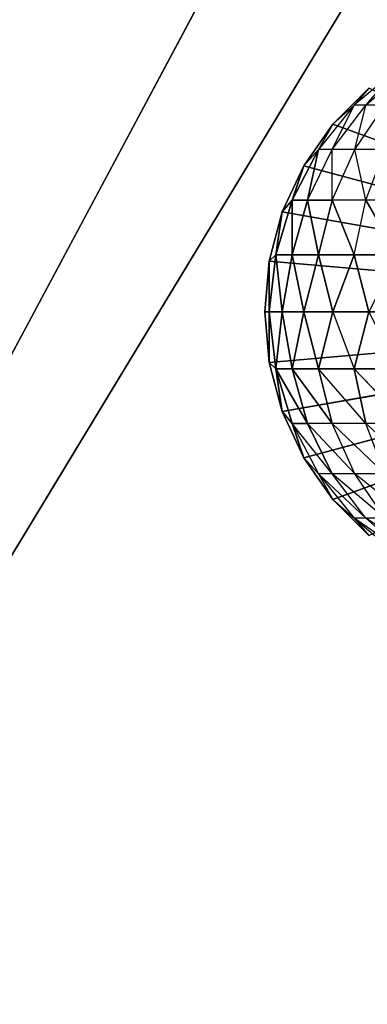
# Model space of a CAD drawing. Extents: x 226 to 378, y -30 to 313.
# Tile 102 of 256: x 285.429 to 286.186, y 55.979 to 58.121. Entities that reach past the tile are written whole.
import ezdxf

# ---------------------------------------------------------------- set-up
doc = ezdxf.new("R2010")
doc.units = 0
doc.header["$LTSCALE"] = 25.4
doc.layers.get('0').update_dxf_attribs({"color": 13, "linetype": 'CONTINUOUS'})
for name, color, linetype in [('_NCL1_6', 41, 'CONTINUOUS'), ('_NCL1_62', 7, 'CONTINUOUS'), ('_NCL1_64', 250, 'CONTINUOUS')]:
    doc.layers.add(name, color=color, linetype=linetype)

# ---------------------------------------------------------------- blocks, each defined once
blk = doc.blocks.new('EWON_2005CD_4005CD_COSY141')
at = {"color": 0}
for p, q in [((105.41, 276.8913, 297.18), (83.82, 241.2705, 297.18)), ((105.41, 276.8913, 297.18), (83.82, 241.2705, 297.18)), ((85.09, 241.2705, 298.45), (104.14, 276.8913, 298.45)), ((85.09, 241.2705, 298.45), (104.14, 276.8913, 298.45))]:
    blk.add_line(p, q, dxfattribs=at)
at = {"layer": '_NCL1_6', "color": 0}
for p, q in [((91.7333, 255.798, 309.441), (91.8548, 255.719, 309.4168)), ((91.7659, 255.798, 309.38), (91.8548, 255.719, 309.4168)), ((91.7659, 255.798, 309.38), (91.8804, 255.719, 309.3326)), ((91.8804, 255.719, 309.3326), (91.786, 255.798, 309.3138)), ((91.8804, 255.719, 309.3326), (91.8482, 255.7564, 309.245)), ((91.8482, 255.7564, 297.18), (91.9264, 255.6782, 297.18)), ((91.9264, 255.6782, 297.18), (91.8482, 255.7564, 309.245)), ((91.9264, 255.6782, 297.18), (91.8482, 255.7564, 309.245)), ((91.8482, 255.7564, 309.245), (91.9264, 255.6782, 309.245)), ((91.8482, 255.7564, 297.18), (91.9264, 255.6782, 297.18)), ((91.7575, 255.719, 309.5625), (91.879, 255.6228, 309.5383)), ((91.8133, 255.719, 309.4945), (91.879, 255.6228, 309.5383)), ((91.8133, 255.719, 309.4945), (91.9278, 255.6228, 309.447)), ((91.8133, 255.719, 309.4945), (91.8548, 255.719, 309.4168)), ((91.8548, 255.719, 309.4168), (91.9278, 255.6228, 309.447)), ((91.8548, 255.719, 309.4168), (91.9578, 255.6228, 309.348)), ((91.8548, 255.719, 309.4168), (91.8804, 255.719, 309.3326)), ((91.9264, 255.6782, 309.245), (91.8804, 255.719, 309.3326)), ((91.9578, 255.6228, 309.348), (91.8804, 255.719, 309.3326)), ((91.9264, 255.6782, 297.18), (90.805, 255.27, 297.18)), ((91.9264, 255.6782, 297.18), (90.805, 255.27, 297.18)), ((91.9578, 255.6228, 309.348), (91.9264, 255.6782, 309.245)), ((91.9264, 255.6782, 297.18), (91.9899, 255.5875, 297.18)), ((91.9899, 255.5875, 297.18), (91.9264, 255.6782, 309.245)), ((91.9264, 255.6782, 309.245), (91.9264, 255.6782, 297.18)), ((91.9264, 255.6782, 309.245), (91.9264, 255.6782, 297.18)), ((91.9899, 255.5875, 297.18), (91.9264, 255.6782, 309.245)), ((91.9264, 255.6782, 309.245), (91.9899, 255.5875, 309.245)), ((91.9264, 255.6782, 297.18), (91.9899, 255.5875, 297.18)), ((91.7333, 255.6228, 309.684), (91.8548, 255.513, 309.6598)), ((91.8133, 255.6228, 309.6183), (91.8548, 255.513, 309.6598)), ((91.8133, 255.6228, 309.6183), (91.9278, 255.513, 309.5709)), ((91.8133, 255.6228, 309.6183), (91.879, 255.6228, 309.5383)), ((91.879, 255.6228, 309.5383), (91.9278, 255.513, 309.5709)), ((91.879, 255.6228, 309.5383), (91.982, 255.513, 309.4695)), ((91.879, 255.6228, 309.5383), (91.9278, 255.6228, 309.447)), ((91.9278, 255.6228, 309.447), (91.9578, 255.6228, 309.348)), ((91.9278, 255.6228, 309.447), (92.0154, 255.513, 309.3595)), ((91.9278, 255.6228, 309.447), (91.982, 255.513, 309.4695)), ((91.9899, 255.5875, 309.245), (91.9578, 255.6228, 309.348)), ((92.0154, 255.513, 309.3595), (91.9578, 255.6228, 309.348)), ((91.9899, 255.5875, 297.18), (90.805, 255.27, 297.18)), ((91.9899, 255.5875, 297.18), (90.805, 255.27, 297.18)), ((91.9899, 255.5875, 309.245), (92.0367, 255.4872, 309.245)), ((92.0154, 255.513, 309.3595), (91.9899, 255.5875, 309.245)), ((92.0154, 255.513, 309.3595), (91.9899, 255.5875, 309.245)), ((91.9899, 255.5875, 297.18), (92.0367, 255.4872, 297.18)), ((92.0367, 255.4872, 297.18), (91.9899, 255.5875, 309.245)), ((91.9899, 255.5875, 309.245), (91.9899, 255.5875, 297.18)), ((91.9899, 255.5875, 309.245), (91.9899, 255.5875, 297.18)), ((92.0367, 255.4872, 297.18), (91.9899, 255.5875, 309.245)), ((91.9899, 255.5875, 309.245), (92.0367, 255.4872, 309.245)), ((91.9899, 255.5875, 297.18), (92.0367, 255.4872, 297.18)), ((91.7659, 255.513, 309.7328), (91.8548, 255.513, 309.6598)), ((91.7659, 255.513, 309.7328), (91.8804, 255.3939, 309.6854)), ((91.8548, 255.513, 309.6598), (91.9278, 255.513, 309.5709)), ((91.8548, 255.513, 309.6598), (91.9578, 255.3939, 309.591)), ((91.8548, 255.513, 309.6598), (91.8804, 255.3939, 309.6854)), ((91.9278, 255.513, 309.5709), (92.0154, 255.3939, 309.4833)), ((91.9278, 255.513, 309.5709), (91.9578, 255.3939, 309.591)), ((91.9278, 255.513, 309.5709), (92.0154, 255.3939, 309.4833)), ((91.9278, 255.513, 309.5709), (91.982, 255.513, 309.4695)), ((91.982, 255.513, 309.4695), (92.0154, 255.3939, 309.4833)), ((91.982, 255.513, 309.4695), (92.0508, 255.3939, 309.3665)), ((91.982, 255.513, 309.4695), (92.0154, 255.3939, 309.4833)), ((91.982, 255.513, 309.4695), (92.0508, 255.3939, 309.3665)), ((91.982, 255.513, 309.4695), (92.0154, 255.513, 309.3595)), ((91.982, 255.513, 309.4695), (92.0154, 255.513, 309.3595)), ((92.0154, 255.513, 309.3595), (92.0367, 255.4872, 309.245)), ((92.0508, 255.3939, 309.3665), (92.0154, 255.513, 309.3595)), ((92.0154, 255.513, 309.3595), (92.0367, 255.4872, 309.245)), ((92.0508, 255.3939, 309.3665), (92.0154, 255.513, 309.3595)), ((92.0367, 255.4872, 297.18), (90.805, 255.27, 297.18)), ((92.0367, 255.4872, 297.18), (90.805, 255.27, 297.18)), ((92.0367, 255.4872, 309.245), (92.0508, 255.3939, 309.3665)), ((92.0367, 255.4872, 309.245), (92.0653, 255.3803, 309.245)), ((92.0367, 255.4872, 309.245), (92.0508, 255.3939, 309.3665)), ((92.0367, 255.4872, 297.18), (92.0653, 255.3803, 297.18)), ((92.0653, 255.3803, 297.18), (92.0367, 255.4872, 309.245)), ((92.0367, 255.4872, 309.245), (92.0367, 255.4872, 297.18)), ((92.0367, 255.4872, 309.245), (92.0367, 255.4872, 297.18)), ((92.0653, 255.3803, 297.18), (92.0367, 255.4872, 309.245)), ((92.0367, 255.4872, 309.245), (92.0653, 255.3803, 309.245)), ((92.0367, 255.4872, 297.18), (92.0653, 255.3803, 297.18)), ((92.0653, 255.3803, 297.18), (90.805, 255.27, 297.18)), ((92.0653, 255.3803, 297.18), (90.805, 255.27, 297.18)), ((91.786, 255.3939, 309.7628), (91.8804, 255.3939, 309.6854)), ((91.786, 255.3939, 309.7628), (91.8804, 255.3939, 309.6854)), ((91.8482, 255.27, 309.7314), (91.8804, 255.3939, 309.6854)), ((91.9264, 255.27, 309.6532), (91.8804, 255.3939, 309.6854)), ((91.8804, 255.3939, 309.6854), (91.9578, 255.3939, 309.591)), ((91.8804, 255.3939, 309.6854), (91.9578, 255.3939, 309.591)), ((91.9578, 255.3939, 309.591), (91.9264, 255.27, 309.6532)), ((91.9578, 255.3939, 309.591), (91.9264, 255.27, 309.6532)), ((91.9899, 255.27, 309.5625), (91.9578, 255.3939, 309.591)), ((91.9578, 255.3939, 309.591), (92.0154, 255.3939, 309.4833)), ((91.9899, 255.27, 309.5625), (91.9578, 255.3939, 309.591)), ((91.9578, 255.3939, 309.591), (92.0154, 255.3939, 309.4833)), ((92.0154, 255.3939, 309.4833), (91.9899, 255.27, 309.5625)), ((92.0154, 255.3939, 309.4833), (91.9899, 255.27, 309.5625)), ((92.0367, 255.27, 309.4622), (92.0154, 255.3939, 309.4833)), ((92.0154, 255.3939, 309.4833), (92.0508, 255.3939, 309.3665)), ((92.0367, 255.27, 309.4622), (92.0154, 255.3939, 309.4833)), ((92.0154, 255.3939, 309.4833), (92.0508, 255.3939, 309.3665)), ((92.0508, 255.3939, 309.3665), (92.0367, 255.27, 309.4622)), ((92.0508, 255.3939, 309.3665), (92.0367, 255.27, 309.4622)), ((92.0508, 255.3939, 309.3665), (92.0653, 255.3803, 309.245)), ((92.0653, 255.27, 309.3553), (92.0508, 255.3939, 309.3665)), ((92.0508, 255.3939, 309.3665), (92.0653, 255.3803, 309.245)), ((92.0653, 255.27, 309.3553), (92.0508, 255.3939, 309.3665)), ((92.0653, 255.3803, 309.245), (92.0653, 255.27, 309.3553)), ((92.0653, 255.3803, 309.245), (92.075, 255.27, 309.245)), ((92.0653, 255.3803, 309.245), (92.0653, 255.27, 309.3553)), ((92.0653, 255.3803, 297.18), (92.075, 255.27, 297.18)), ((92.075, 255.27, 297.18), (92.0653, 255.3803, 309.245)), ((92.0653, 255.3803, 309.245), (92.0653, 255.3803, 297.18)), ((92.0653, 255.3803, 309.245), (92.0653, 255.3803, 297.18)), ((92.075, 255.27, 297.18), (92.0653, 255.3803, 309.245)), ((92.0653, 255.3803, 309.245), (92.075, 255.27, 309.245)), ((92.0653, 255.3803, 297.18), (92.075, 255.27, 297.18)), ((91.9264, 254.8618, 297.18), (90.805, 255.27, 297.18)), ((91.9264, 254.8618, 297.18), (90.805, 255.27, 297.18)), ((91.9899, 254.9525, 297.18), (90.805, 255.27, 297.18)), ((91.9899, 254.9525, 297.18), (90.805, 255.27, 297.18)), ((92.0367, 255.0528, 297.18), (90.805, 255.27, 297.18)), ((92.0367, 255.0528, 297.18), (90.805, 255.27, 297.18)), ((92.0653, 255.1597, 297.18), (90.805, 255.27, 297.18)), ((92.0653, 255.1597, 297.18), (90.805, 255.27, 297.18)), ((92.075, 255.27, 297.18), (90.805, 255.27, 297.18)), ((92.075, 255.27, 297.18), (90.805, 255.27, 297.18)), ((91.9264, 255.27, 309.6532), (91.8482, 255.27, 309.7314)), ((91.8804, 255.1461, 309.6854), (91.8482, 255.27, 309.7314)), ((91.9264, 255.27, 309.6532), (91.8804, 255.1461, 309.6854)), ((91.9899, 255.27, 309.5625), (91.9264, 255.27, 309.6532)), ((91.9899, 255.27, 309.5625), (91.9264, 255.27, 309.6532)), ((91.9578, 255.1461, 309.591), (91.9264, 255.27, 309.6532)), ((91.9578, 255.1461, 309.591), (91.9264, 255.27, 309.6532)), ((91.9578, 255.1461, 309.591), (91.9899, 255.27, 309.5625)), ((91.9578, 255.1461, 309.591), (91.9899, 255.27, 309.5625)), ((92.0367, 255.27, 309.4622), (91.9899, 255.27, 309.5625)), ((91.9899, 255.27, 309.5625), (92.0154, 255.1461, 309.4833)), ((92.0367, 255.27, 309.4622), (91.9899, 255.27, 309.5625)), ((91.9899, 255.27, 309.5625), (92.0154, 255.1461, 309.4833)), ((92.0367, 255.27, 309.4622), (92.0154, 255.1461, 309.4833)), ((92.0367, 255.27, 309.4622), (92.0154, 255.1461, 309.4833)), ((92.0653, 255.27, 309.3553), (92.0367, 255.27, 309.4622)), ((92.0653, 255.27, 309.3553), (92.0367, 255.27, 309.4622)), ((92.0508, 255.1461, 309.3665), (92.0367, 255.27, 309.4622)), ((92.0508, 255.1461, 309.3665), (92.0367, 255.27, 309.4622)), ((92.0508, 255.1461, 309.3665), (92.0653, 255.27, 309.3553)), ((92.0508, 255.1461, 309.3665), (92.0653, 255.27, 309.3553)), ((92.075, 255.27, 309.245), (92.0653, 255.27, 309.3553)), ((92.075, 255.27, 309.245), (92.0653, 255.1597, 297.18)), ((92.0653, 255.1597, 309.245), (92.075, 255.27, 309.245)), ((92.075, 255.27, 309.245), (92.0653, 255.1597, 297.18)), ((92.075, 255.27, 297.18), (92.0653, 255.1597, 297.18)), ((92.075, 255.27, 297.18), (92.0653, 255.1597, 297.18)), ((92.0653, 255.27, 309.3553), (92.0653, 255.1597, 309.245)), ((92.0653, 255.1597, 309.245), (92.075, 255.27, 309.245)), ((92.0653, 255.27, 309.3553), (92.0653, 255.1597, 309.245)), ((92.075, 255.27, 309.245), (92.0653, 255.27, 309.3553)), ((92.075, 255.27, 297.18), (92.075, 255.27, 309.245)), ((92.075, 255.27, 297.18), (92.075, 255.27, 309.245)), ((91.8804, 255.1461, 309.6854), (91.786, 255.1461, 309.7628)), ((91.786, 255.1461, 309.7628), (91.8548, 255.027, 309.6598)), ((91.8804, 255.1461, 309.6854), (91.786, 255.1461, 309.7628)), ((91.8804, 255.1461, 309.6854), (91.8548, 255.027, 309.6598)), ((91.9578, 255.1461, 309.591), (91.8804, 255.1461, 309.6854)), ((91.8804, 255.1461, 309.6854), (91.9278, 255.027, 309.5709)), ((91.9578, 255.1461, 309.591), (91.8804, 255.1461, 309.6854)), ((91.9578, 255.1461, 309.591), (91.9278, 255.027, 309.5709)), ((91.9578, 255.1461, 309.591), (91.9278, 255.027, 309.5709)), ((92.0154, 255.1461, 309.4833), (91.9578, 255.1461, 309.591)), ((91.9578, 255.1461, 309.591), (91.982, 255.027, 309.4695)), ((91.9578, 255.1461, 309.591), (91.982, 255.027, 309.4695)), ((92.0154, 255.1461, 309.4833), (91.9578, 255.1461, 309.591)), ((92.0154, 255.1461, 309.4833), (91.982, 255.027, 309.4695)), ((92.0154, 255.1461, 309.4833), (91.982, 255.027, 309.4695)), ((92.0154, 255.027, 309.3595), (92.0508, 255.1461, 309.3665)), ((92.0508, 255.1461, 309.3665), (92.0154, 255.1461, 309.4833)), ((92.0154, 255.1461, 309.4833), (92.0154, 255.027, 309.3595)), ((92.0154, 255.1461, 309.4833), (92.0154, 255.027, 309.3595)), ((92.0508, 255.1461, 309.3665), (92.0154, 255.1461, 309.4833)), ((92.0154, 255.027, 309.3595), (92.0508, 255.1461, 309.3665)), ((92.0653, 255.1597, 297.18), (92.0367, 255.0528, 297.18)), ((92.0367, 255.0528, 297.18), (92.0653, 255.1597, 309.245)), ((92.0367, 255.0528, 297.18), (92.0653, 255.1597, 309.245)), ((92.0367, 255.0528, 309.245), (92.0653, 255.1597, 309.245)), ((92.0653, 255.1597, 297.18), (92.0367, 255.0528, 297.18)), ((92.0367, 255.0528, 309.245), (92.0653, 255.1597, 309.245)), ((92.0367, 255.0528, 309.245), (92.0508, 255.1461, 309.3665)), ((92.0367, 255.0528, 309.245), (92.0508, 255.1461, 309.3665)), ((92.0653, 255.1597, 309.245), (92.0508, 255.1461, 309.3665)), ((92.0653, 255.1597, 309.245), (92.0508, 255.1461, 309.3665)), ((92.0653, 255.1597, 297.18), (92.0653, 255.1597, 309.245)), ((92.0653, 255.1597, 297.18), (92.0653, 255.1597, 309.245)), ((92.0367, 255.0528, 309.245), (91.9899, 254.9525, 297.18)), ((91.9899, 254.9525, 309.245), (92.0367, 255.0528, 309.245)), ((92.0367, 255.0528, 297.18), (91.9899, 254.9525, 297.18)), ((92.0367, 255.0528, 309.245), (91.9899, 254.9525, 297.18)), ((92.0367, 255.0528, 297.18), (91.9899, 254.9525, 297.18)), ((91.9899, 254.9525, 309.245), (92.0367, 255.0528, 309.245)), ((92.0154, 255.027, 309.3595), (92.0367, 255.0528, 309.245)), ((92.0154, 255.027, 309.3595), (92.0367, 255.0528, 309.245)), ((92.0367, 255.0528, 309.245), (92.0367, 255.0528, 297.18)), ((92.0367, 255.0528, 309.245), (92.0367, 255.0528, 297.18)), ((91.7659, 255.027, 309.7328), (91.8548, 255.027, 309.6598)), ((91.8548, 255.027, 309.6598), (91.8133, 254.9172, 309.6183)), ((91.8548, 255.027, 309.6598), (91.879, 254.9172, 309.5383)), ((91.8548, 255.027, 309.6598), (91.9278, 255.027, 309.5709)), ((91.9278, 255.027, 309.5709), (91.879, 254.9172, 309.5383)), ((91.9278, 255.027, 309.5709), (91.9278, 254.9172, 309.447)), ((91.982, 255.027, 309.4695), (91.9278, 254.9172, 309.447)), ((91.9278, 255.027, 309.5709), (91.982, 255.027, 309.4695)), ((91.9578, 254.9172, 309.348), (92.0154, 255.027, 309.3595)), ((91.982, 255.027, 309.4695), (91.9578, 254.9172, 309.348)), ((91.9578, 254.9172, 309.348), (92.0154, 255.027, 309.3595)), ((91.982, 255.027, 309.4695), (92.0154, 255.027, 309.3595)), ((91.982, 255.027, 309.4695), (92.0154, 255.027, 309.3595)), ((91.9899, 254.9525, 309.245), (92.0154, 255.027, 309.3595)), ((91.9899, 254.9525, 309.245), (92.0154, 255.027, 309.3595)), ((91.9899, 254.9525, 297.18), (91.9264, 254.8618, 297.18)), ((91.9264, 254.8618, 297.18), (91.9899, 254.9525, 309.245)), ((91.9264, 254.8618, 297.18), (91.9899, 254.9525, 309.245)), ((91.9264, 254.8618, 309.245), (91.9899, 254.9525, 309.245)), ((91.9899, 254.9525, 297.18), (91.9264, 254.8618, 297.18)), ((91.9578, 254.9172, 309.348), (91.9899, 254.9525, 309.245)), ((91.9899, 254.9525, 297.18), (91.9899, 254.9525, 309.245)), ((91.9899, 254.9525, 297.18), (91.9899, 254.9525, 309.245)), ((91.8133, 254.9172, 309.6183), (91.879, 254.9172, 309.5383)), ((91.879, 254.9172, 309.5383), (91.8133, 254.821, 309.4945)), ((91.879, 254.9172, 309.5383), (91.8548, 254.821, 309.4168)), ((91.9278, 254.9172, 309.447), (91.8548, 254.821, 309.4168)), ((91.879, 254.9172, 309.5383), (91.9278, 254.9172, 309.447)), ((91.8804, 254.821, 309.3326), (91.9578, 254.9172, 309.348)), ((91.9278, 254.9172, 309.447), (91.8804, 254.821, 309.3326)), ((91.9264, 254.8618, 309.245), (91.9578, 254.9172, 309.348)), ((91.9278, 254.9172, 309.447), (91.9578, 254.9172, 309.348)), ((91.9264, 254.8618, 309.245), (91.8482, 254.7836, 297.18)), ((91.8482, 254.7836, 309.245), (91.9264, 254.8618, 309.245)), ((91.9264, 254.8618, 297.18), (91.8482, 254.7836, 297.18)), ((91.9264, 254.8618, 309.245), (91.8482, 254.7836, 297.18)), ((91.9264, 254.8618, 297.18), (91.8482, 254.7836, 297.18)), ((91.8804, 254.821, 309.3326), (91.9264, 254.8618, 309.245)), ((91.9264, 254.8618, 309.245), (91.9264, 254.8618, 297.18)), ((91.9264, 254.8618, 309.245), (91.9264, 254.8618, 297.18)), ((91.8548, 254.821, 309.4168), (91.7659, 254.742, 309.38)), ((91.786, 254.742, 309.3138), (91.8804, 254.821, 309.3326)), ((91.8548, 254.821, 309.4168), (91.786, 254.742, 309.3138)), ((91.8133, 254.821, 309.4945), (91.8548, 254.821, 309.4168)), ((91.8482, 254.7836, 309.245), (91.8804, 254.821, 309.3326)), ((91.8548, 254.821, 309.4168), (91.8804, 254.821, 309.3326))]:
    blk.add_line(p, q, dxfattribs=at)
at = {"color": 7}
mesh = blk.add_polyface(dxfattribs=at)
corners = [(105.41, 276.8913, 297.18), (83.82, 279.4295, 297.18), (83.82, 241.2705, 297.18)]
mesh.append_faces([[corners[k] for k in face] for face in [(0, 1, 2)]], dxfattribs={"color": 7})
mesh = blk.add_polyface(dxfattribs=at)
corners = [(104.14, 276.8913, 298.45), (85.09, 241.2705, 298.45), (85.09, 279.4295, 298.45)]
mesh.append_faces([[corners[k] for k in face] for face in [(0, 1, 2)]], dxfattribs={"color": 7})
mesh = blk.add_polyface(dxfattribs=at)
corners = [(105.41, 276.8913, 297.18), (83.82, 241.2705, 297.18), (105.41, 243.8087, 297.18)]
mesh.append_faces([[corners[k] for k in face] for face in [(0, 1, 2)]], dxfattribs={"color": 7})
mesh = blk.add_polyface(dxfattribs=at)
corners = [(104.14, 243.8087, 298.45), (85.09, 241.2705, 298.45), (104.14, 276.8913, 298.45)]
mesh.append_faces([[corners[k] for k in face] for face in [(0, 1, 2)]], dxfattribs={"color": 7})
at = {"layer": '_NCL1_6', "color": 41}
mesh = blk.add_polyface(dxfattribs=at)
corners = [(91.9264, 255.6782, 297.18), (91.8482, 255.7564, 297.18), (90.805, 255.27, 297.18)]
mesh.append_faces([[corners[k] for k in face] for face in [(0, 1, 2)]], dxfattribs={"color": 41})
mesh = blk.add_polyface(dxfattribs=at)
corners = [(91.8482, 255.7564, 309.245), (91.8482, 255.7564, 297.18), (91.9264, 255.6782, 297.18)]
mesh.append_faces([[corners[k] for k in face] for face in [(0, 1, 2)]], dxfattribs={"color": 41})
mesh = blk.add_polyface(dxfattribs=at)
corners = [(91.8482, 255.7564, 309.245), (91.9264, 255.6782, 297.18), (91.9264, 255.6782, 309.245)]
mesh.append_faces([[corners[k] for k in face] for face in [(0, 1, 2)]], dxfattribs={"color": 41})
mesh = blk.add_polyface(dxfattribs=at)
corners = [(91.9899, 255.5875, 297.18), (91.9264, 255.6782, 297.18), (90.805, 255.27, 297.18)]
mesh.append_faces([[corners[k] for k in face] for face in [(0, 1, 2)]], dxfattribs={"color": 41})
mesh = blk.add_polyface(dxfattribs=at)
corners = [(91.9264, 255.6782, 297.18), (91.9899, 255.5875, 297.18), (91.9264, 255.6782, 309.245)]
mesh.append_faces([[corners[k] for k in face] for face in [(0, 1, 2)]], dxfattribs={"color": 41})
mesh = blk.add_polyface(dxfattribs=at)
corners = [(91.9264, 255.6782, 309.245), (91.9899, 255.5875, 297.18), (91.9899, 255.5875, 309.245)]
mesh.append_faces([[corners[k] for k in face] for face in [(0, 1, 2)]], dxfattribs={"color": 41})
mesh = blk.add_polyface(dxfattribs=at)
corners = [(91.9278, 255.6228, 309.447), (92.0154, 255.513, 309.3595), (91.982, 255.513, 309.4695)]
mesh.append_faces([[corners[k] for k in face] for face in [(0, 1, 2)]], dxfattribs={"color": 41})
mesh = blk.add_polyface(dxfattribs=at)
corners = [(91.9578, 255.6228, 309.348), (91.9899, 255.5875, 309.245), (92.0154, 255.513, 309.3595)]
mesh.append_faces([[corners[k] for k in face] for face in [(0, 1, 2)]], dxfattribs={"color": 41})
mesh = blk.add_polyface(dxfattribs=at)
corners = [(92.0367, 255.4872, 297.18), (91.9899, 255.5875, 297.18), (90.805, 255.27, 297.18)]
mesh.append_faces([[corners[k] for k in face] for face in [(0, 1, 2)]], dxfattribs={"color": 41})
mesh = blk.add_polyface(dxfattribs=at)
corners = [(91.9899, 255.5875, 309.245), (92.0367, 255.4872, 309.245), (92.0154, 255.513, 309.3595)]
mesh.append_faces([[corners[k] for k in face] for face in [(0, 1, 2)]], dxfattribs={"color": 41})
mesh = blk.add_polyface(dxfattribs=at)
corners = [(91.9899, 255.5875, 297.18), (92.0367, 255.4872, 297.18), (91.9899, 255.5875, 309.245)]
mesh.append_faces([[corners[k] for k in face] for face in [(0, 1, 2)]], dxfattribs={"color": 41})
mesh = blk.add_polyface(dxfattribs=at)
corners = [(91.9899, 255.5875, 309.245), (92.0367, 255.4872, 297.18), (92.0367, 255.4872, 309.245)]
mesh.append_faces([[corners[k] for k in face] for face in [(0, 1, 2)]], dxfattribs={"color": 41})
mesh = blk.add_polyface(dxfattribs=at)
corners = [(91.8804, 255.3939, 309.6854), (91.786, 255.3939, 309.7628), (91.7659, 255.513, 309.7328)]
mesh.append_faces([[corners[k] for k in face] for face in [(0, 1, 2)]], dxfattribs={"color": 41})
mesh = blk.add_polyface(dxfattribs=at)
corners = [(91.8548, 255.513, 309.6598), (91.9578, 255.3939, 309.591), (91.8804, 255.3939, 309.6854)]
mesh.append_faces([[corners[k] for k in face] for face in [(0, 1, 2)]], dxfattribs={"color": 41})
mesh = blk.add_polyface(dxfattribs=at)
corners = [(91.9278, 255.513, 309.5709), (92.0154, 255.3939, 309.4833), (91.9578, 255.3939, 309.591)]
mesh.append_faces([[corners[k] for k in face] for face in [(0, 1, 2)]], dxfattribs={"color": 41})
mesh = blk.add_polyface(dxfattribs=at)
corners = [(91.982, 255.513, 309.4695), (92.0154, 255.3939, 309.4833), (91.9278, 255.513, 309.5709)]
mesh.append_faces([[corners[k] for k in face] for face in [(0, 1, 2)]], dxfattribs={"color": 41})
mesh = blk.add_polyface(dxfattribs=at)
corners = [(91.982, 255.513, 309.4695), (92.0508, 255.3939, 309.3665), (92.0154, 255.3939, 309.4833)]
mesh.append_faces([[corners[k] for k in face] for face in [(0, 1, 2)]], dxfattribs={"color": 41})
mesh = blk.add_polyface(dxfattribs=at)
corners = [(92.0154, 255.513, 309.3595), (92.0508, 255.3939, 309.3665), (91.982, 255.513, 309.4695)]
mesh.append_faces([[corners[k] for k in face] for face in [(0, 1, 2)]], dxfattribs={"color": 41})
mesh = blk.add_polyface(dxfattribs=at)
corners = [(92.0154, 255.513, 309.3595), (92.0367, 255.4872, 309.245), (92.0508, 255.3939, 309.3665)]
mesh.append_faces([[corners[k] for k in face] for face in [(0, 1, 2)]], dxfattribs={"color": 41})
mesh = blk.add_polyface(dxfattribs=at)
corners = [(92.0653, 255.3803, 297.18), (92.0367, 255.4872, 297.18), (90.805, 255.27, 297.18)]
mesh.append_faces([[corners[k] for k in face] for face in [(0, 1, 2)]], dxfattribs={"color": 41})
mesh = blk.add_polyface(dxfattribs=at)
corners = [(92.0367, 255.4872, 309.245), (92.0653, 255.3803, 309.245), (92.0508, 255.3939, 309.3665)]
mesh.append_faces([[corners[k] for k in face] for face in [(0, 1, 2)]], dxfattribs={"color": 41})
mesh = blk.add_polyface(dxfattribs=at)
corners = [(92.0367, 255.4872, 297.18), (92.0653, 255.3803, 297.18), (92.0367, 255.4872, 309.245)]
mesh.append_faces([[corners[k] for k in face] for face in [(0, 1, 2)]], dxfattribs={"color": 41})
mesh = blk.add_polyface(dxfattribs=at)
corners = [(92.0367, 255.4872, 309.245), (92.0653, 255.3803, 297.18), (92.0653, 255.3803, 309.245)]
mesh.append_faces([[corners[k] for k in face] for face in [(0, 1, 2)]], dxfattribs={"color": 41})
mesh = blk.add_polyface(dxfattribs=at)
corners = [(92.075, 255.27, 297.18), (92.0653, 255.3803, 297.18), (90.805, 255.27, 297.18)]
mesh.append_faces([[corners[k] for k in face] for face in [(0, 1, 2)]], dxfattribs={"color": 41})
mesh = blk.add_polyface(dxfattribs=at)
corners = [(91.8804, 255.3939, 309.6854), (91.8482, 255.27, 309.7314), (91.786, 255.3939, 309.7628)]
mesh.append_faces([[corners[k] for k in face] for face in [(0, 1, 2)]], dxfattribs={"color": 41})
mesh = blk.add_polyface(dxfattribs=at)
corners = [(91.9578, 255.3939, 309.591), (91.9264, 255.27, 309.6532), (91.8804, 255.3939, 309.6854)]
mesh.append_faces([[corners[k] for k in face] for face in [(0, 1, 2)]], dxfattribs={"color": 41})
mesh = blk.add_polyface(dxfattribs=at)
corners = [(91.9578, 255.3939, 309.591), (91.9899, 255.27, 309.5625), (91.9264, 255.27, 309.6532)]
mesh.append_faces([[corners[k] for k in face] for face in [(0, 1, 2)]], dxfattribs={"color": 41})
mesh = blk.add_polyface(dxfattribs=at)
corners = [(92.0154, 255.3939, 309.4833), (91.9899, 255.27, 309.5625), (91.9578, 255.3939, 309.591)]
mesh.append_faces([[corners[k] for k in face] for face in [(0, 1, 2)]], dxfattribs={"color": 41})
mesh = blk.add_polyface(dxfattribs=at)
corners = [(92.0154, 255.3939, 309.4833), (92.0367, 255.27, 309.4622), (91.9899, 255.27, 309.5625)]
mesh.append_faces([[corners[k] for k in face] for face in [(0, 1, 2)]], dxfattribs={"color": 41})
mesh = blk.add_polyface(dxfattribs=at)
corners = [(92.0508, 255.3939, 309.3665), (92.0367, 255.27, 309.4622), (92.0154, 255.3939, 309.4833)]
mesh.append_faces([[corners[k] for k in face] for face in [(0, 1, 2)]], dxfattribs={"color": 41})
mesh = blk.add_polyface(dxfattribs=at)
corners = [(92.0508, 255.3939, 309.3665), (92.0653, 255.27, 309.3553), (92.0367, 255.27, 309.4622)]
mesh.append_faces([[corners[k] for k in face] for face in [(0, 1, 2)]], dxfattribs={"color": 41})
mesh = blk.add_polyface(dxfattribs=at)
corners = [(92.0508, 255.3939, 309.3665), (92.0653, 255.3803, 309.245), (92.0653, 255.27, 309.3553)]
mesh.append_faces([[corners[k] for k in face] for face in [(0, 1, 2)]], dxfattribs={"color": 41})
mesh = blk.add_polyface(dxfattribs=at)
corners = [(92.0653, 255.3803, 309.245), (92.075, 255.27, 309.245), (92.0653, 255.27, 309.3553)]
mesh.append_faces([[corners[k] for k in face] for face in [(0, 1, 2)]], dxfattribs={"color": 41})
mesh = blk.add_polyface(dxfattribs=at)
corners = [(92.0653, 255.3803, 297.18), (92.075, 255.27, 297.18), (92.0653, 255.3803, 309.245)]
mesh.append_faces([[corners[k] for k in face] for face in [(0, 1, 2)]], dxfattribs={"color": 41})
mesh = blk.add_polyface(dxfattribs=at)
corners = [(92.0653, 255.3803, 309.245), (92.075, 255.27, 297.18), (92.075, 255.27, 309.245)]
mesh.append_faces([[corners[k] for k in face] for face in [(0, 1, 2)]], dxfattribs={"color": 41})
mesh = blk.add_polyface(dxfattribs=at)
corners = [(91.9264, 254.8618, 297.18), (90.805, 255.27, 297.18), (91.8482, 254.7836, 297.18)]
mesh.append_faces([[corners[k] for k in face] for face in [(0, 1, 2)]], dxfattribs={"color": 41})
mesh = blk.add_polyface(dxfattribs=at)
corners = [(91.9899, 254.9525, 297.18), (90.805, 255.27, 297.18), (91.9264, 254.8618, 297.18)]
mesh.append_faces([[corners[k] for k in face] for face in [(0, 1, 2)]], dxfattribs={"color": 41})
mesh = blk.add_polyface(dxfattribs=at)
corners = [(92.0367, 255.0528, 297.18), (90.805, 255.27, 297.18), (91.9899, 254.9525, 297.18)]
mesh.append_faces([[corners[k] for k in face] for face in [(0, 1, 2)]], dxfattribs={"color": 41})
mesh = blk.add_polyface(dxfattribs=at)
corners = [(92.0653, 255.1597, 297.18), (90.805, 255.27, 297.18), (92.0367, 255.0528, 297.18)]
mesh.append_faces([[corners[k] for k in face] for face in [(0, 1, 2)]], dxfattribs={"color": 41})
mesh = blk.add_polyface(dxfattribs=at)
corners = [(92.075, 255.27, 297.18), (90.805, 255.27, 297.18), (92.0653, 255.1597, 297.18)]
mesh.append_faces([[corners[k] for k in face] for face in [(0, 1, 2)]], dxfattribs={"color": 41})
mesh = blk.add_polyface(dxfattribs=at)
corners = [(91.8804, 255.1461, 309.6854), (91.786, 255.1461, 309.7628), (91.8482, 255.27, 309.7314)]
mesh.append_faces([[corners[k] for k in face] for face in [(0, 1, 2)]], dxfattribs={"color": 41})
mesh = blk.add_polyface(dxfattribs=at)
corners = [(91.9264, 255.27, 309.6532), (91.9578, 255.1461, 309.591), (91.8804, 255.1461, 309.6854)]
mesh.append_faces([[corners[k] for k in face] for face in [(0, 1, 2)]], dxfattribs={"color": 41})
mesh = blk.add_polyface(dxfattribs=at)
corners = [(91.9899, 255.27, 309.5625), (91.9578, 255.1461, 309.591), (91.9264, 255.27, 309.6532)]
mesh.append_faces([[corners[k] for k in face] for face in [(0, 1, 2)]], dxfattribs={"color": 41})
mesh = blk.add_polyface(dxfattribs=at)
corners = [(91.9899, 255.27, 309.5625), (92.0154, 255.1461, 309.4833), (91.9578, 255.1461, 309.591)]
mesh.append_faces([[corners[k] for k in face] for face in [(0, 1, 2)]], dxfattribs={"color": 41})
mesh = blk.add_polyface(dxfattribs=at)
corners = [(92.0367, 255.27, 309.4622), (92.0154, 255.1461, 309.4833), (91.9899, 255.27, 309.5625)]
mesh.append_faces([[corners[k] for k in face] for face in [(0, 1, 2)]], dxfattribs={"color": 41})
mesh = blk.add_polyface(dxfattribs=at)
corners = [(92.0367, 255.27, 309.4622), (92.0508, 255.1461, 309.3665), (92.0154, 255.1461, 309.4833)]
mesh.append_faces([[corners[k] for k in face] for face in [(0, 1, 2)]], dxfattribs={"color": 41})
mesh = blk.add_polyface(dxfattribs=at)
corners = [(92.0653, 255.27, 309.3553), (92.0508, 255.1461, 309.3665), (92.0367, 255.27, 309.4622)]
mesh.append_faces([[corners[k] for k in face] for face in [(0, 1, 2)]], dxfattribs={"color": 41})
mesh = blk.add_polyface(dxfattribs=at)
corners = [(92.0653, 255.27, 309.3553), (92.0653, 255.1597, 309.245), (92.0508, 255.1461, 309.3665)]
mesh.append_faces([[corners[k] for k in face] for face in [(0, 1, 2)]], dxfattribs={"color": 41})
mesh = blk.add_polyface(dxfattribs=at)
corners = [(92.075, 255.27, 309.245), (92.0653, 255.1597, 297.18), (92.0653, 255.1597, 309.245)]
mesh.append_faces([[corners[k] for k in face] for face in [(0, 1, 2)]], dxfattribs={"color": 41})
mesh = blk.add_polyface(dxfattribs=at)
corners = [(92.075, 255.27, 297.18), (92.0653, 255.1597, 297.18), (92.075, 255.27, 309.245)]
mesh.append_faces([[corners[k] for k in face] for face in [(0, 1, 2)]], dxfattribs={"color": 41})
mesh = blk.add_polyface(dxfattribs=at)
corners = [(92.075, 255.27, 309.245), (92.0653, 255.1597, 309.245), (92.0653, 255.27, 309.3553)]
mesh.append_faces([[corners[k] for k in face] for face in [(0, 1, 2)]], dxfattribs={"color": 41})
mesh = blk.add_polyface(dxfattribs=at)
corners = [(91.8804, 255.1461, 309.6854), (91.8548, 255.027, 309.6598), (91.786, 255.1461, 309.7628)]
mesh.append_faces([[corners[k] for k in face] for face in [(0, 1, 2)]], dxfattribs={"color": 41})
mesh = blk.add_polyface(dxfattribs=at)
corners = [(91.9578, 255.1461, 309.591), (91.9278, 255.027, 309.5709), (91.8804, 255.1461, 309.6854)]
mesh.append_faces([[corners[k] for k in face] for face in [(0, 1, 2)]], dxfattribs={"color": 41})
mesh = blk.add_polyface(dxfattribs=at)
corners = [(91.9578, 255.1461, 309.591), (91.982, 255.027, 309.4695), (91.9278, 255.027, 309.5709)]
mesh.append_faces([[corners[k] for k in face] for face in [(0, 1, 2)]], dxfattribs={"color": 41})
mesh = blk.add_polyface(dxfattribs=at)
corners = [(92.0154, 255.1461, 309.4833), (91.982, 255.027, 309.4695), (91.9578, 255.1461, 309.591)]
mesh.append_faces([[corners[k] for k in face] for face in [(0, 1, 2)]], dxfattribs={"color": 41})
mesh = blk.add_polyface(dxfattribs=at)
corners = [(92.0154, 255.1461, 309.4833), (92.0154, 255.027, 309.3595), (91.982, 255.027, 309.4695)]
mesh.append_faces([[corners[k] for k in face] for face in [(0, 1, 2)]], dxfattribs={"color": 41})
mesh = blk.add_polyface(dxfattribs=at)
corners = [(92.0508, 255.1461, 309.3665), (92.0367, 255.0528, 309.245), (92.0154, 255.027, 309.3595)]
mesh.append_faces([[corners[k] for k in face] for face in [(0, 1, 2)]], dxfattribs={"color": 41})
mesh = blk.add_polyface(dxfattribs=at)
corners = [(92.0508, 255.1461, 309.3665), (92.0154, 255.027, 309.3595), (92.0154, 255.1461, 309.4833)]
mesh.append_faces([[corners[k] for k in face] for face in [(0, 1, 2)]], dxfattribs={"color": 41})
mesh = blk.add_polyface(dxfattribs=at)
corners = [(92.0653, 255.1597, 297.18), (92.0367, 255.0528, 297.18), (92.0653, 255.1597, 309.245)]
mesh.append_faces([[corners[k] for k in face] for face in [(0, 1, 2)]], dxfattribs={"color": 41})
mesh = blk.add_polyface(dxfattribs=at)
corners = [(92.0653, 255.1597, 309.245), (92.0367, 255.0528, 297.18), (92.0367, 255.0528, 309.245)]
mesh.append_faces([[corners[k] for k in face] for face in [(0, 1, 2)]], dxfattribs={"color": 41})
mesh = blk.add_polyface(dxfattribs=at)
corners = [(92.0653, 255.1597, 309.245), (92.0367, 255.0528, 309.245), (92.0508, 255.1461, 309.3665)]
mesh.append_faces([[corners[k] for k in face] for face in [(0, 1, 2)]], dxfattribs={"color": 41})
mesh = blk.add_polyface(dxfattribs=at)
corners = [(92.0367, 255.0528, 309.245), (91.9899, 254.9525, 297.18), (91.9899, 254.9525, 309.245)]
mesh.append_faces([[corners[k] for k in face] for face in [(0, 1, 2)]], dxfattribs={"color": 41})
mesh = blk.add_polyface(dxfattribs=at)
corners = [(92.0367, 255.0528, 297.18), (91.9899, 254.9525, 297.18), (92.0367, 255.0528, 309.245)]
mesh.append_faces([[corners[k] for k in face] for face in [(0, 1, 2)]], dxfattribs={"color": 41})
mesh = blk.add_polyface(dxfattribs=at)
corners = [(92.0367, 255.0528, 309.245), (91.9899, 254.9525, 309.245), (92.0154, 255.027, 309.3595)]
mesh.append_faces([[corners[k] for k in face] for face in [(0, 1, 2)]], dxfattribs={"color": 41})
mesh = blk.add_polyface(dxfattribs=at)
corners = [(92.0154, 255.027, 309.3595), (91.9899, 254.9525, 309.245), (91.9578, 254.9172, 309.348)]
mesh.append_faces([[corners[k] for k in face] for face in [(0, 1, 2)]], dxfattribs={"color": 41})
mesh = blk.add_polyface(dxfattribs=at)
corners = [(92.0154, 255.027, 309.3595), (91.9578, 254.9172, 309.348), (91.982, 255.027, 309.4695)]
mesh.append_faces([[corners[k] for k in face] for face in [(0, 1, 2)]], dxfattribs={"color": 41})
mesh = blk.add_polyface(dxfattribs=at)
corners = [(91.9899, 254.9525, 297.18), (91.9264, 254.8618, 297.18), (91.9899, 254.9525, 309.245)]
mesh.append_faces([[corners[k] for k in face] for face in [(0, 1, 2)]], dxfattribs={"color": 41})
mesh = blk.add_polyface(dxfattribs=at)
corners = [(91.9899, 254.9525, 309.245), (91.9264, 254.8618, 297.18), (91.9264, 254.8618, 309.245)]
mesh.append_faces([[corners[k] for k in face] for face in [(0, 1, 2)]], dxfattribs={"color": 41})
mesh = blk.add_polyface(dxfattribs=at)
corners = [(91.9264, 254.8618, 309.245), (91.8482, 254.7836, 297.18), (91.8482, 254.7836, 309.245)]
mesh.append_faces([[corners[k] for k in face] for face in [(0, 1, 2)]], dxfattribs={"color": 41})
mesh = blk.add_polyface(dxfattribs=at)
corners = [(91.9264, 254.8618, 309.245), (91.9264, 254.8618, 297.18), (91.8482, 254.7836, 297.18)]
mesh.append_faces([[corners[k] for k in face] for face in [(0, 1, 2)]], dxfattribs={"color": 41})
at = {"layer": '_NCL1_62', "color": 7}
mesh = blk.add_polyface(dxfattribs=at)
corners = [(119.38, 342.9, 27.94), (45.72, 248.92, 27.94), (119.38, 151.13, 27.94)]
mesh.append_faces([[corners[k] for k in face] for face in [(0, 1, 2)]], dxfattribs={"color": 7})
mesh = blk.add_polyface(dxfattribs=at)
corners = [(119.38, 342.9, 27.94), (45.72, 254, 27.94), (45.72, 248.92, 27.94)]
mesh.append_faces([[corners[k] for k in face] for face in [(0, 1, 2)]], dxfattribs={"color": 7})
mesh = blk.add_polyface(dxfattribs=at)
corners = [(119.38, 342.9, 27.94), (45.72, 261.62, 27.94), (45.72, 254, 27.94)]
mesh.append_faces([[corners[k] for k in face] for face in [(0, 1, 2)]], dxfattribs={"color": 7})
at = {"layer": '_NCL1_64', "color": 250}
mesh = blk.add_polyface(dxfattribs=at)
corners = [(92.5265, 229.3601, 297.18), (80.6445, 211.2647, 297.18), (83.82, 303.53, 297.18)]
mesh.append_faces([[corners[k] for k in face] for face in [(0, 1, 2)]], dxfattribs={"color": 250})
mesh = blk.add_polyface(dxfattribs=at)
corners = [(92.6902, 229.7113, 297.18), (92.5265, 229.3601, 297.18), (83.82, 303.53, 297.18)]
mesh.append_faces([[corners[k] for k in face] for face in [(0, 1, 2)]], dxfattribs={"color": 250})
mesh = blk.add_polyface(dxfattribs=at)
corners = [(92.6902, 229.7113, 297.18), (83.82, 303.53, 297.18), (92.6902, 290.9887, 297.18)]
mesh.append_faces([[corners[k] for k in face] for face in [(0, 1, 2)]], dxfattribs={"color": 250})

msp = doc.modelspace()

# ---------------------------------------------------------------- block references
at = {"color": 0, "rotation": 179.9999999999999}
msp.add_blockref('EWON_2005CD_4005CD_COSY141', (378.0374, 312.7553), dxfattribs=at)

doc.saveas('drawing.dxf')
